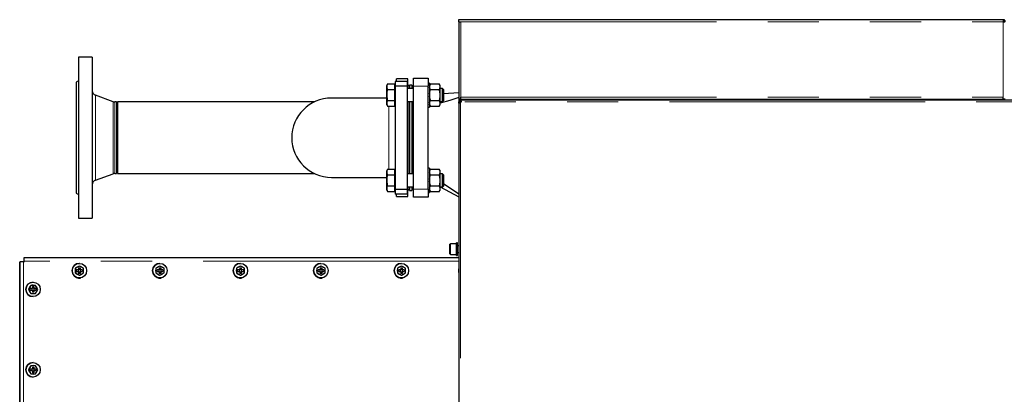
# Model space of a CAD drawing. Header units: millimetres. Extents: x 19 to 257, y 78 to 173.
# Tile 61 of 76: x 154.85 to 179.31, y 163.53 to 172.85. Entities that reach past the tile are written whole.
import ezdxf

# ---------------------------------------------------------------- set-up
doc = ezdxf.new("R2010")
doc.units = ezdxf.units.MM
doc.linetypes.add('PHANTOM', pattern=[12.7, 6.35, -1.27, 1.27, -1.27, 1.27, -1.27])

msp = doc.modelspace()

# ---------------------------------------------------------------- linework, layer by layer
at = {"color": 7, "linetype": 'Continuous', "lineweight": 25}
for p, q in [((165.76, 172.847), (165.81, 172.847)), ((165.76, 172.797), (165.76, 172.847)), ((165.76, 172.797), (165.81, 172.797)), ((165.76, 172.797), (165.76, 172.783)), ((165.76, 172.783), (165.76, 170.867)), ((165.785, 172.792), (165.785, 172.797)), ((165.81, 172.847), (179.28, 172.847)), ((179.28, 172.847), (179.28, 172.797)), ((156.655, 171.912), (156.315, 171.912)), ((156.315, 171.912), (156.315, 167.912)), ((156.655, 171.912), (156.655, 167.912)), ((156.315, 171.326), (156.255, 171.292)), ((156.255, 171.292), (156.255, 168.532)), ((163.991, 171.25), (163.969, 171.212)), ((163.969, 171.18), (163.969, 171.212)), ((163.969, 170.972), (163.969, 171.18)), ((163.991, 171.25), (164.169, 171.25)), ((164.169, 171.18), (164.169, 171.25)), ((164.175, 171.212), (164.169, 171.212)), ((164.169, 171.111), (164.169, 171.18)), ((164.475, 171.312), (164.175, 171.312)), ((164.175, 171.312), (164.175, 171.196)), ((164.475, 171.196), (164.175, 171.196)), ((164.175, 171.196), (164.175, 168.627)), ((164.215, 171.312), (164.215, 171.372)), ((164.495, 171.372), (164.215, 171.372)), ((164.475, 171.312), (164.475, 171.196)), ((164.515, 171.192), (164.475, 171.232)), ((164.475, 171.196), (164.475, 168.627)), ((164.495, 171.212), (164.495, 171.372)), ((164.535, 171.192), (164.495, 171.215)), ((164.535, 171.192), (164.515, 171.192)), ((164.515, 171.192), (164.515, 171.132)), ((164.595, 171.222), (164.535, 171.222)), ((164.535, 171.222), (164.535, 171.132)), ((164.635, 171.232), (164.595, 171.192)), ((164.595, 171.222), (164.595, 171.132)), ((164.635, 171.392), (164.995, 171.392)), ((164.635, 171.192), (164.635, 171.392)), ((164.635, 168.632), (164.635, 171.192)), ((164.995, 171.392), (164.995, 171.192)), ((165.035, 171.272), (164.995, 171.272)), ((164.995, 168.632), (164.995, 171.192)), ((165.035, 171.272), (165.035, 170.672)), ((165.056, 171.25), (165.035, 171.214)), ((165.056, 171.25), (165.275, 171.25)), ((165.295, 171.214), (165.275, 171.25)), ((165.295, 171.196), (165.295, 171.214)), ((165.295, 171.165), (165.295, 171.196)), ((165.295, 171.004), (165.295, 171.165)), ((157.173, 170.808), (156.734, 170.968)), ((163.969, 170.765), (163.969, 170.972)), ((163.991, 171.111), (164.169, 171.111)), ((164.169, 170.972), (164.169, 171.111)), ((164.169, 170.834), (164.169, 170.972)), ((164.635, 171.132), (164.475, 171.132)), ((165.056, 171.111), (165.275, 171.111)), ((165.355, 171.132), (165.295, 171.132)), ((165.295, 170.941), (165.295, 171.004)), ((165.295, 170.78), (165.295, 170.941)), ((165.375, 171.112), (165.355, 171.132)), ((165.355, 170.892), (165.355, 171.132)), ((165.375, 171.112), (165.375, 170.902)), ((165.76, 171.031), (165.375, 171.001)), ((165.81, 170.867), (165.81, 170.917)), ((179.28, 170.867), (179.28, 170.917)), ((157.255, 170.801), (157.214, 170.801)), ((157.255, 170.801), (157.255, 169.023)), ((162.171, 170.801), (157.285, 170.801)), ((157.285, 170.801), (157.285, 169.023)), ((163.969, 170.897), (162.595, 170.897)), ((163.969, 170.732), (163.969, 170.765)), ((163.969, 170.732), (163.991, 170.695)), ((163.991, 170.834), (164.169, 170.834)), ((163.991, 170.695), (164.169, 170.695)), ((164.169, 170.765), (164.169, 170.834)), ((164.169, 170.695), (164.169, 170.765)), ((164.169, 170.732), (164.175, 170.732)), ((164.475, 170.812), (164.635, 170.812)), ((164.515, 170.812), (164.515, 169.011)), ((164.535, 170.812), (164.535, 169.011)), ((164.595, 170.812), (164.595, 169.011)), ((164.995, 170.672), (165.035, 170.672)), ((165.035, 170.73), (165.056, 170.695)), ((165.054, 170.695), (165.035, 170.689)), ((165.056, 170.834), (165.275, 170.834)), ((165.056, 170.695), (165.275, 170.695)), ((165.275, 170.695), (165.295, 170.73)), ((165.295, 170.812), (165.355, 170.812)), ((165.295, 170.749), (165.295, 170.78)), ((165.295, 170.73), (165.295, 170.749)), ((165.355, 170.812), (165.355, 170.892)), ((165.355, 170.812), (165.375, 170.832)), ((165.375, 170.902), (165.375, 170.832)), ((165.76, 170.867), (165.76, 170.802)), ((165.81, 170.867), (165.76, 170.867)), ((165.76, 170.779), (165.76, 170.802)), ((165.76, 170.802), (165.78, 170.802)), ((165.76, 170.779), (165.76, 160.734)), ((165.78, 170.779), (165.76, 170.779)), ((165.78, 170.779), (165.78, 170.802)), ((165.805, 170.802), (165.78, 170.802)), ((165.786, 170.867), (165.786, 170.847)), ((165.786, 170.844), (165.786, 170.847)), ((202.692, 170.847), (165.786, 170.847)), ((165.786, 170.825), (165.786, 170.844)), ((165.816, 170.802), (165.805, 170.802)), ((165.81, 170.867), (179.28, 170.867)), ((167.156, 170.867), (167.156, 170.847)), ((167.208, 170.867), (167.208, 170.847)), ((167.312, 170.867), (167.312, 170.847)), ((167.364, 170.867), (167.364, 170.847)), ((177.156, 170.867), (177.156, 170.847)), ((177.208, 170.867), (177.208, 170.847)), ((177.312, 170.867), (177.312, 170.847)), ((177.364, 170.867), (177.364, 170.847)), ((179.33, 170.867), (179.28, 170.867)), ((156.734, 168.856), (157.173, 169.016)), ((157.214, 169.023), (157.255, 169.023)), ((157.285, 169.023), (162.171, 169.023)), ((163.991, 169.128), (163.969, 169.091)), ((163.969, 169.059), (163.969, 169.091)), ((163.969, 168.851), (163.969, 169.059)), ((163.991, 169.128), (164.169, 169.128)), ((163.991, 168.99), (164.169, 168.99)), ((164.169, 169.059), (164.169, 169.128)), ((164.175, 169.091), (164.169, 169.091)), ((164.169, 168.99), (164.169, 169.059)), ((164.169, 168.851), (164.169, 168.99)), ((164.635, 169.011), (164.475, 169.011)), ((165.035, 169.151), (164.995, 169.151)), ((165.035, 169.151), (165.035, 168.551)), ((165.056, 169.128), (165.035, 169.093)), ((165.056, 169.128), (165.275, 169.128)), ((165.056, 168.99), (165.275, 168.99)), ((165.295, 169.093), (165.275, 169.128)), ((165.295, 169.075), (165.295, 169.093)), ((165.295, 169.043), (165.295, 169.075)), ((165.295, 168.882), (165.295, 169.043)), ((165.355, 169.011), (165.295, 169.011)), ((165.375, 168.991), (165.355, 169.011)), ((165.355, 168.771), (165.355, 169.011)), ((165.375, 168.991), (165.375, 168.781)), ((162.595, 168.927), (163.969, 168.927)), ((163.969, 168.643), (163.969, 168.851)), ((163.991, 168.713), (164.169, 168.713)), ((164.169, 168.713), (164.169, 168.851)), ((164.169, 168.643), (164.169, 168.713)), ((165.056, 168.713), (165.275, 168.713)), ((165.295, 168.82), (165.295, 168.882)), ((165.295, 168.659), (165.295, 168.82)), ((165.355, 168.691), (165.355, 168.771)), ((165.375, 168.781), (165.375, 168.711)), ((165.76, 168.509), (165.375, 168.765)), ((156.255, 168.532), (156.315, 168.497)), ((163.969, 168.611), (163.969, 168.643)), ((163.969, 168.611), (163.991, 168.574)), ((163.991, 168.574), (164.169, 168.574)), ((164.169, 168.574), (164.169, 168.643)), ((164.169, 168.611), (164.175, 168.611)), ((164.475, 168.627), (164.175, 168.627)), ((164.175, 168.627), (164.175, 168.512)), ((164.475, 168.512), (164.175, 168.512)), ((164.215, 168.452), (164.215, 168.512)), ((164.475, 168.691), (164.635, 168.691)), ((164.475, 168.592), (164.515, 168.632)), ((164.475, 168.627), (164.475, 168.512)), ((164.495, 168.609), (164.535, 168.632)), ((164.495, 168.452), (164.495, 168.612)), ((164.515, 168.691), (164.515, 168.632)), ((164.515, 168.632), (164.535, 168.632)), ((164.535, 168.691), (164.535, 168.602)), ((164.535, 168.602), (164.595, 168.602)), ((164.595, 168.691), (164.595, 168.602)), ((164.595, 168.632), (164.635, 168.592)), ((164.635, 168.432), (164.635, 168.632)), ((164.995, 168.632), (164.995, 168.432)), ((164.995, 168.551), (165.035, 168.551)), ((165.035, 168.609), (165.056, 168.574)), ((165.056, 168.574), (165.275, 168.574)), ((165.275, 168.574), (165.295, 168.609)), ((165.295, 168.691), (165.355, 168.691)), ((165.295, 168.69), (165.76, 168.44)), ((165.295, 168.628), (165.295, 168.659)), ((165.295, 168.609), (165.295, 168.628)), ((165.355, 168.691), (165.375, 168.711)), ((164.215, 168.452), (164.495, 168.452)), ((164.995, 168.432), (164.635, 168.432)), ((156.315, 167.912), (156.655, 167.912)), ((165.54, 167.022), (165.54, 167.262)), ((165.7, 167.272), (165.55, 167.272)), ((165.73, 167.299), (165.7, 167.299)), ((165.7, 166.985), (165.7, 167.299)), ((165.73, 166.985), (165.73, 167.299)), ((165.55, 167.012), (165.7, 167.012)), ((165.76, 167.222), (165.73, 167.222)), ((165.73, 167.062), (165.76, 167.062)), ((154.854, 151.457), (154.854, 166.827)), ((154.854, 166.827), (154.864, 166.827)), ((154.946, 166.827), (154.864, 166.827)), ((154.946, 166.827), (154.966, 166.827)), ((154.954, 166.927), (154.954, 166.867)), ((154.964, 166.927), (154.954, 166.927)), ((154.964, 166.867), (154.954, 166.867)), ((165.76, 166.927), (154.964, 166.927)), ((154.964, 166.827), (154.964, 166.847)), ((154.966, 166.827), (154.966, 166.847)), ((156.336, 166.787), (156.335, 166.787)), ((158.335, 166.787), (158.335, 166.787)), ((160.335, 166.787), (160.334, 166.787)), ((162.334, 166.787), (162.333, 166.787)), ((164.333, 166.787), (164.333, 166.787)), ((165.7, 166.985), (165.73, 166.985)), ((156.259, 166.677), (156.236, 166.665)), ((156.238, 166.665), (156.236, 166.665)), ((156.236, 166.665), (156.236, 166.639)), ((156.236, 166.639), (156.236, 166.575)), ((156.236, 166.575), (156.236, 166.549)), ((156.238, 166.549), (156.236, 166.549)), ((156.236, 166.549), (156.259, 166.536)), ((156.338, 166.722), (156.238, 166.665)), ((156.238, 166.665), (156.238, 166.549)), ((156.238, 166.549), (156.338, 166.491)), ((156.314, 166.709), (156.259, 166.677)), ((156.259, 166.536), (156.314, 166.504)), ((156.318, 166.627), (156.268, 166.627)), ((156.268, 166.587), (156.268, 166.627)), ((156.268, 166.587), (156.318, 166.587)), ((156.307, 166.627), (156.307, 166.587)), ((156.336, 166.722), (156.314, 166.709)), ((156.318, 166.677), (156.358, 166.677)), ((156.318, 166.677), (156.318, 166.627)), ((156.357, 166.637), (156.318, 166.637)), ((156.318, 166.587), (156.318, 166.536)), ((156.318, 166.577), (156.357, 166.577)), ((156.358, 166.536), (156.318, 166.536)), ((156.338, 166.722), (156.336, 166.722)), ((156.438, 166.665), (156.338, 166.722)), ((156.338, 166.491), (156.438, 166.549)), ((156.358, 166.677), (156.357, 166.637)), ((156.357, 166.627), (156.357, 166.637)), ((156.357, 166.627), (156.358, 166.627)), ((156.357, 166.577), (156.357, 166.587)), ((156.357, 166.587), (156.358, 166.587)), ((156.357, 166.577), (156.358, 166.536)), ((156.358, 166.627), (156.358, 166.677)), ((156.409, 166.627), (156.358, 166.627)), ((156.358, 166.536), (156.358, 166.587)), ((156.358, 166.587), (156.409, 166.587)), ((156.367, 166.587), (156.367, 166.627)), ((156.409, 166.627), (156.409, 166.587)), ((156.438, 166.549), (156.438, 166.665)), ((158.258, 166.677), (158.236, 166.665)), ((158.238, 166.665), (158.236, 166.665)), ((158.236, 166.665), (158.236, 166.639)), ((158.236, 166.639), (158.236, 166.575)), ((158.236, 166.575), (158.236, 166.549)), ((158.238, 166.549), (158.236, 166.549)), ((158.236, 166.549), (158.258, 166.536)), ((158.338, 166.722), (158.238, 166.665)), ((158.238, 166.665), (158.238, 166.549)), ((158.238, 166.549), (158.338, 166.491)), ((158.314, 166.709), (158.258, 166.677)), ((158.258, 166.536), (158.314, 166.504)), ((158.318, 166.627), (158.267, 166.627)), ((158.267, 166.587), (158.267, 166.627)), ((158.267, 166.587), (158.318, 166.587)), ((158.306, 166.627), (158.306, 166.587)), ((158.336, 166.722), (158.314, 166.709)), ((158.318, 166.677), (158.358, 166.677)), ((158.318, 166.677), (158.318, 166.627)), ((158.356, 166.637), (158.318, 166.637)), ((158.318, 166.587), (158.318, 166.536)), ((158.318, 166.577), (158.356, 166.577)), ((158.358, 166.536), (158.318, 166.536)), ((158.338, 166.722), (158.336, 166.722)), ((158.438, 166.665), (158.338, 166.722)), ((158.338, 166.491), (158.438, 166.549)), ((158.358, 166.677), (158.356, 166.637)), ((158.356, 166.627), (158.356, 166.637)), ((158.356, 166.627), (158.358, 166.627)), ((158.356, 166.577), (158.356, 166.587)), ((158.356, 166.587), (158.358, 166.587)), ((158.356, 166.577), (158.358, 166.536)), ((158.358, 166.627), (158.358, 166.677)), ((158.408, 166.627), (158.358, 166.627)), ((158.358, 166.536), (158.358, 166.587)), ((158.358, 166.587), (158.408, 166.587)), ((158.366, 166.587), (158.366, 166.627)), ((158.408, 166.627), (158.408, 166.587)), ((158.438, 166.549), (158.438, 166.665)), ((160.258, 166.677), (160.235, 166.665)), ((160.237, 166.665), (160.235, 166.665)), ((160.235, 166.665), (160.235, 166.639)), ((160.235, 166.639), (160.235, 166.575)), ((160.235, 166.575), (160.235, 166.549)), ((160.237, 166.549), (160.235, 166.549)), ((160.235, 166.549), (160.258, 166.536)), ((160.337, 166.722), (160.237, 166.665)), ((160.237, 166.665), (160.237, 166.549)), ((160.237, 166.549), (160.337, 166.491)), ((160.313, 166.709), (160.258, 166.677)), ((160.258, 166.536), (160.313, 166.504)), ((160.317, 166.627), (160.267, 166.627)), ((160.267, 166.587), (160.267, 166.627)), ((160.267, 166.587), (160.317, 166.587)), ((160.305, 166.627), (160.305, 166.587)), ((160.335, 166.722), (160.313, 166.709)), ((160.317, 166.677), (160.357, 166.677)), ((160.317, 166.677), (160.317, 166.627)), ((160.355, 166.637), (160.317, 166.637)), ((160.317, 166.587), (160.317, 166.536)), ((160.317, 166.577), (160.355, 166.577)), ((160.357, 166.536), (160.317, 166.536)), ((160.337, 166.722), (160.335, 166.722)), ((160.437, 166.665), (160.337, 166.722)), ((160.337, 166.491), (160.437, 166.549)), ((160.357, 166.677), (160.355, 166.637)), ((160.355, 166.627), (160.355, 166.637)), ((160.355, 166.627), (160.357, 166.627)), ((160.355, 166.577), (160.355, 166.587)), ((160.355, 166.587), (160.357, 166.587)), ((160.355, 166.577), (160.357, 166.536)), ((160.357, 166.627), (160.357, 166.677)), ((160.408, 166.627), (160.357, 166.627)), ((160.357, 166.536), (160.357, 166.587)), ((160.357, 166.587), (160.408, 166.587)), ((160.365, 166.587), (160.365, 166.627)), ((160.408, 166.627), (160.408, 166.587)), ((160.437, 166.549), (160.437, 166.665)), ((162.257, 166.677), (162.235, 166.665)), ((162.237, 166.665), (162.235, 166.665)), ((162.235, 166.665), (162.235, 166.639)), ((162.235, 166.639), (162.235, 166.575)), ((162.235, 166.575), (162.235, 166.549)), ((162.237, 166.549), (162.235, 166.549)), ((162.235, 166.549), (162.257, 166.536)), ((162.337, 166.722), (162.237, 166.665)), ((162.237, 166.665), (162.237, 166.549)), ((162.237, 166.549), (162.337, 166.491)), ((162.312, 166.709), (162.257, 166.677)), ((162.257, 166.536), (162.312, 166.504)), ((162.317, 166.627), (162.266, 166.627)), ((162.266, 166.587), (162.266, 166.627)), ((162.266, 166.587), (162.317, 166.587)), ((162.305, 166.627), (162.305, 166.587)), ((162.335, 166.722), (162.312, 166.709)), ((162.317, 166.677), (162.357, 166.677)), ((162.317, 166.677), (162.317, 166.627)), ((162.355, 166.637), (162.317, 166.637)), ((162.317, 166.587), (162.317, 166.536)), ((162.317, 166.577), (162.355, 166.577)), ((162.357, 166.536), (162.317, 166.536)), ((162.337, 166.722), (162.335, 166.722)), ((162.437, 166.665), (162.337, 166.722)), ((162.337, 166.491), (162.437, 166.549)), ((162.357, 166.677), (162.355, 166.637)), ((162.355, 166.627), (162.355, 166.637)), ((162.355, 166.627), (162.357, 166.627)), ((162.355, 166.577), (162.355, 166.587)), ((162.355, 166.587), (162.357, 166.587)), ((162.355, 166.577), (162.357, 166.536)), ((162.357, 166.627), (162.357, 166.677)), ((162.407, 166.627), (162.357, 166.627)), ((162.357, 166.536), (162.357, 166.587)), ((162.357, 166.587), (162.407, 166.587)), ((162.365, 166.587), (162.365, 166.627)), ((162.407, 166.627), (162.407, 166.587)), ((162.437, 166.549), (162.437, 166.665)), ((164.256, 166.677), (164.234, 166.665)), ((164.236, 166.665), (164.234, 166.665)), ((164.234, 166.665), (164.234, 166.639)), ((164.234, 166.639), (164.234, 166.575)), ((164.234, 166.575), (164.234, 166.549)), ((164.236, 166.549), (164.234, 166.549)), ((164.234, 166.549), (164.256, 166.536)), ((164.336, 166.722), (164.236, 166.665)), ((164.236, 166.665), (164.236, 166.549)), ((164.236, 166.549), (164.336, 166.491)), ((164.312, 166.709), (164.256, 166.677)), ((164.256, 166.536), (164.312, 166.504)), ((164.316, 166.627), (164.266, 166.627)), ((164.266, 166.587), (164.266, 166.627)), ((164.266, 166.587), (164.316, 166.587)), ((164.304, 166.627), (164.304, 166.587)), ((164.334, 166.722), (164.312, 166.709)), ((164.316, 166.677), (164.356, 166.677)), ((164.316, 166.677), (164.316, 166.627)), ((164.354, 166.637), (164.316, 166.637)), ((164.316, 166.587), (164.316, 166.536)), ((164.316, 166.577), (164.354, 166.577)), ((164.356, 166.536), (164.316, 166.536)), ((164.336, 166.722), (164.334, 166.722)), ((164.436, 166.665), (164.336, 166.722)), ((164.336, 166.491), (164.436, 166.549)), ((164.356, 166.677), (164.354, 166.637)), ((164.354, 166.627), (164.354, 166.637)), ((164.354, 166.627), (164.356, 166.627)), ((164.354, 166.577), (164.354, 166.587)), ((164.354, 166.587), (164.356, 166.587)), ((164.354, 166.577), (164.356, 166.536)), ((164.356, 166.627), (164.356, 166.677)), ((164.406, 166.627), (164.356, 166.627)), ((164.356, 166.536), (164.356, 166.587)), ((164.356, 166.587), (164.406, 166.587)), ((164.364, 166.587), (164.364, 166.627)), ((164.406, 166.627), (164.406, 166.587)), ((164.436, 166.549), (164.436, 166.665)), ((155.186, 166.322), (155.186, 166.322)), ((156.314, 166.504), (156.336, 166.491)), ((156.335, 166.427), (156.336, 166.427)), ((156.338, 166.491), (156.336, 166.491)), ((158.314, 166.504), (158.336, 166.491)), ((158.335, 166.427), (158.335, 166.427)), ((158.338, 166.491), (158.336, 166.491)), ((160.313, 166.504), (160.335, 166.491)), ((160.334, 166.427), (160.335, 166.427)), ((160.337, 166.491), (160.335, 166.491)), ((162.312, 166.504), (162.335, 166.491)), ((162.333, 166.427), (162.334, 166.427)), ((162.337, 166.491), (162.335, 166.491)), ((164.312, 166.504), (164.334, 166.491)), ((164.333, 166.427), (164.333, 166.427)), ((164.336, 166.491), (164.334, 166.491)), ((155.084, 166.164), (155.071, 166.142)), ((155.073, 166.142), (155.071, 166.142)), ((155.071, 166.142), (155.084, 166.12)), ((155.131, 166.242), (155.073, 166.142)), ((155.073, 166.142), (155.131, 166.042)), ((155.116, 166.22), (155.084, 166.164)), ((155.084, 166.12), (155.116, 166.064)), ((155.129, 166.242), (155.116, 166.22)), ((155.116, 166.064), (155.129, 166.042)), ((155.169, 166.162), (155.118, 166.162)), ((155.118, 166.122), (155.118, 166.162)), ((155.118, 166.122), (155.169, 166.122)), ((155.131, 166.242), (155.129, 166.242)), ((155.131, 166.042), (155.129, 166.042)), ((155.246, 166.242), (155.131, 166.242)), ((155.131, 166.042), (155.246, 166.042)), ((155.157, 166.162), (155.157, 166.122)), ((155.169, 166.212), (155.209, 166.212)), ((155.169, 166.212), (155.169, 166.162)), ((155.207, 166.172), (155.169, 166.172)), ((155.169, 166.122), (155.169, 166.071)), ((155.169, 166.112), (155.207, 166.112)), ((155.209, 166.071), (155.169, 166.071)), ((155.187, 166.247), (155.186, 166.247)), ((155.186, 166.037), (155.187, 166.037)), ((155.209, 166.212), (155.207, 166.172)), ((155.207, 166.162), (155.207, 166.172)), ((155.207, 166.162), (155.209, 166.162)), ((155.207, 166.112), (155.207, 166.122)), ((155.207, 166.122), (155.209, 166.122)), ((155.207, 166.112), (155.209, 166.071)), ((155.209, 166.162), (155.209, 166.212)), ((155.259, 166.162), (155.209, 166.162)), ((155.209, 166.122), (155.259, 166.122)), ((155.209, 166.071), (155.209, 166.122)), ((155.217, 166.122), (155.217, 166.162)), ((155.304, 166.142), (155.246, 166.242)), ((155.246, 166.042), (155.304, 166.142)), ((155.259, 166.162), (155.259, 166.122)), ((155.186, 165.962), (155.186, 165.962)), ((155.186, 164.322), (155.186, 164.322)), ((155.084, 164.164), (155.071, 164.142)), ((155.073, 164.142), (155.071, 164.142)), ((155.071, 164.142), (155.084, 164.12)), ((155.131, 164.242), (155.073, 164.142)), ((155.073, 164.142), (155.131, 164.042)), ((155.116, 164.22), (155.084, 164.164)), ((155.084, 164.12), (155.116, 164.064)), ((155.129, 164.242), (155.116, 164.22)), ((155.169, 164.162), (155.118, 164.162)), ((155.118, 164.122), (155.118, 164.162)), ((155.118, 164.122), (155.169, 164.122)), ((155.131, 164.242), (155.129, 164.242)), ((155.246, 164.242), (155.131, 164.242)), ((155.157, 164.162), (155.157, 164.122)), ((155.169, 164.212), (155.209, 164.212)), ((155.169, 164.212), (155.169, 164.162)), ((155.207, 164.172), (155.169, 164.172)), ((155.169, 164.122), (155.169, 164.071)), ((155.169, 164.112), (155.207, 164.112)), ((155.209, 164.071), (155.169, 164.071)), ((155.187, 164.247), (155.186, 164.247)), ((155.209, 164.212), (155.207, 164.172)), ((155.207, 164.162), (155.207, 164.172)), ((155.207, 164.162), (155.209, 164.162)), ((155.207, 164.112), (155.207, 164.122)), ((155.207, 164.122), (155.209, 164.122)), ((155.207, 164.112), (155.209, 164.071)), ((155.209, 164.162), (155.209, 164.212)), ((155.259, 164.162), (155.209, 164.162)), ((155.209, 164.122), (155.259, 164.122)), ((155.209, 164.071), (155.209, 164.122)), ((155.217, 164.122), (155.217, 164.162)), ((155.304, 164.142), (155.246, 164.242)), ((155.246, 164.042), (155.304, 164.142)), ((155.259, 164.162), (155.259, 164.122)), ((155.116, 164.064), (155.129, 164.042)), ((155.131, 164.042), (155.129, 164.042)), ((155.131, 164.042), (155.246, 164.042)), ((155.186, 164.037), (155.187, 164.037)), ((155.186, 163.962), (155.186, 163.962))]:
    msp.add_line(p, q, dxfattribs=at)
at = {"color": 8, "linetype": 'PHANTOM', "lineweight": 18}
for p, q in [((165.81, 172.797), (165.81, 170.917)), ((165.81, 172.797), (179.28, 172.797)), ((179.28, 170.917), (179.28, 172.797)), ((164.995, 171.192), (164.635, 171.192)), ((156.734, 170.968), (156.734, 168.856)), ((165.81, 170.917), (179.28, 170.917)), ((157.173, 170.808), (157.173, 169.016)), ((157.214, 170.801), (157.214, 169.023)), ((165.805, 170.802), (165.805, 170.779)), ((165.805, 170.779), (165.805, 160.734)), ((202.737, 170.802), (165.816, 170.802)), ((164.635, 168.632), (164.995, 168.632)), ((165.55, 167.272), (165.55, 167.012)), ((154.864, 166.827), (154.864, 151.457)), ((154.946, 166.827), (154.946, 151.457)), ((154.964, 166.927), (154.964, 166.867)), ((154.966, 166.847), (154.964, 166.847)), ((165.76, 166.847), (154.966, 166.847))]:
    msp.add_line(p, q, dxfattribs=at)
at = {"color": 7, "linetype": 'Continuous', "lineweight": 25, "flags": 128}
for points in [[(165.76, 170.909), (165.533, 170.84), (165.295, 170.768)], [(155.186, 166.247), (155.159, 166.243), (155.154, 166.242)], [(155.154, 166.042), (155.159, 166.04), (155.186, 166.037)], [(155.186, 164.247), (155.159, 164.243), (155.154, 164.242)], [(155.154, 164.042), (155.159, 164.04), (155.186, 164.037)]]:
    msp.add_lwpolyline(points, dxfattribs=at)
at = {"color": 7, "linetype": 'Continuous', "lineweight": 25}
for centre in [(156.336, 166.607), (158.335, 166.607), (160.335, 166.607), (162.334, 166.607), (164.333, 166.607), (155.186, 166.142), (155.186, 164.142)]:
    msp.add_circle(centre, 0.18, dxfattribs=at)
for centre, radius, start, end in [((156.775, 171.081), 0.12, 180, 250), ((157.214, 170.921), 0.12, 250, 270), ((162.595, 169.912), 0.985, 90, 270), ((165.786, 170.802), 0.03, 310.8816, 359.9332), ((157.214, 168.903), 0.12, 90, 110), ((156.775, 168.743), 0.12, 110, 180), ((165.55, 167.262), 0.01, 90, 180), ((165.55, 167.022), 0.01, 180, 270), ((154.155, 166.867), 0.811, 358.5865, 4.2457), ((154.761, 166.852), 0.203, 358.5888, 4.2416), ((156.335, 166.607), 0.18, 90.0131, 269.9869), ((158.335, 166.607), 0.18, 90.0131, 269.9869), ((160.334, 166.607), 0.18, 90.0132, 269.9868), ((162.333, 166.607), 0.18, 90.013, 269.987), ((164.333, 166.607), 0.18, 90.0129, 269.9871), ((156.336, 166.607), 0.105, 161.384, 198.616), ((156.336, 166.607), 0.105, 162.2516, 197.7484), ((156.336, 166.607), 0.105, 101.8144, 138.202), ((156.336, 166.607), 0.105, 221.7994, 258.186), ((156.336, 166.607), 0.105, 102.2531, 137.7625), ((156.336, 166.607), 0.105, 222.236, 257.7483), ((156.336, 166.607), 0.105, 44.1021, 75.8816), ((156.336, 166.607), 0.105, 284.1179, 315.8963), ((156.336, 166.607), 0.105, 346.2274, 13.7726), ((158.335, 166.607), 0.105, 161.3877, 198.6123), ((158.336, 166.607), 0.105, 162.2523, 197.7477), ((158.335, 166.607), 0.105, 101.8147, 138.2021), ((158.335, 166.607), 0.105, 221.7993, 258.1856), ((158.336, 166.607), 0.105, 102.2537, 137.7619), ((158.336, 166.607), 0.105, 222.2366, 257.7477), ((158.336, 166.607), 0.105, 44.1023, 75.8808), ((158.336, 166.607), 0.105, 284.1187, 315.8961), ((158.336, 166.607), 0.105, 346.2265, 13.7735), ((160.335, 166.607), 0.105, 161.3914, 198.6086), ((160.335, 166.607), 0.105, 162.2541, 197.7459), ((160.335, 166.607), 0.105, 101.8138, 138.2031), ((160.335, 166.607), 0.105, 221.7983, 258.1866), ((160.335, 166.607), 0.105, 102.2526, 137.7631), ((160.335, 166.607), 0.105, 222.2354, 257.7489), ((160.335, 166.607), 0.105, 44.1016, 75.8815), ((160.335, 166.607), 0.105, 284.118, 315.8968), ((160.335, 166.607), 0.105, 346.2265, 13.7735), ((162.334, 166.607), 0.105, 161.384, 198.616), ((162.335, 166.607), 0.105, 162.2504, 197.7496), ((162.334, 166.607), 0.105, 101.8127, 138.2042), ((162.334, 166.607), 0.105, 221.7972, 258.1877), ((162.335, 166.607), 0.105, 102.2537, 137.7619), ((162.335, 166.607), 0.105, 222.2366, 257.7477), ((162.335, 166.607), 0.105, 44.103, 75.8801), ((162.335, 166.607), 0.105, 284.1195, 315.8954), ((162.335, 166.607), 0.105, 346.2265, 13.7735), ((164.334, 166.607), 0.105, 161.3914, 198.6086), ((164.334, 166.607), 0.105, 162.2541, 197.7459), ((164.333, 166.607), 0.105, 101.815, 138.2009), ((164.333, 166.607), 0.105, 221.8005, 258.1854), ((164.334, 166.607), 0.105, 102.2537, 137.7619), ((164.334, 166.607), 0.105, 222.2366, 257.7477), ((164.334, 166.607), 0.105, 44.1008, 75.8823), ((164.334, 166.607), 0.105, 284.1172, 315.8976), ((164.334, 166.607), 0.105, 346.2283, 13.7717), ((165.932, 166.607), 0.18, 162.8429, 197.1571), ((165.933, 166.607), 0.18, 163.6643, 196.3357), ((155.186, 166.142), 0.18, 90.013, 269.987), ((156.335, 166.482), 0.065, 230.5522, 309.1123), ((158.335, 166.482), 0.065, 230.5516, 309.1129), ((160.334, 166.482), 0.065, 230.553, 309.1116), ((162.333, 166.482), 0.065, 230.5518, 309.1128), ((164.333, 166.482), 0.065, 230.5515, 309.1131), ((155.186, 166.142), 0.105, 131.5064, 168.5089), ((155.186, 166.142), 0.105, 191.4911, 228.4936), ((155.187, 166.142), 0.105, 132.2583, 167.7567), ((155.187, 166.142), 0.105, 192.2422, 227.7429), ((155.187, 166.142), 0.105, 72.2438, 107.7562), ((155.187, 166.142), 0.105, 252.2438, 287.7562), ((155.187, 166.142), 0.105, 15.623, 44.3616), ((155.187, 166.142), 0.105, 315.6366, 344.3787), ((155.186, 164.142), 0.18, 90.0131, 269.9869), ((155.186, 164.142), 0.105, 131.5054, 168.5099), ((155.186, 164.142), 0.105, 191.4928, 228.4909), ((155.187, 164.142), 0.105, 132.2571, 167.7578), ((155.187, 164.142), 0.105, 192.244, 227.741), ((155.187, 164.142), 0.105, 72.2438, 107.7562), ((155.187, 164.142), 0.105, 15.6249, 44.3598), ((155.187, 164.142), 0.105, 315.6392, 344.3761), ((155.187, 164.142), 0.105, 252.2387, 287.7613)]:
    msp.add_arc(centre, radius, start, end, dxfattribs=at)
for points, knots in [([(165.76, 172.783), (165.761, 172.784), (165.762, 172.786), (165.771, 172.789), (165.784, 172.792), (165.798, 172.795), (165.807, 172.796), (165.81, 172.797)], [0, 0, 0, 0, 0.21817, 0.436348, 0.654506, 0.872653, 1, 1, 1, 1]), ([(179.33, 172.797), (179.33, 172.803), (179.329, 172.814), (179.32, 172.829), (179.307, 172.84), (179.293, 172.846), (179.284, 172.847), (179.28, 172.847)], [0, 0, 0, 0, 0.218156, 0.43632, 0.654482, 0.872655, 1, 1, 1, 1]), ([(179.305, 172.797), (179.305, 172.8), (179.304, 172.806), (179.3, 172.814), (179.292, 172.819), (179.286, 172.822), (179.281, 172.822), (179.28, 172.822)], [0, 0, 0, 0, 0.228364, 0.456769, 0.685058, 0.913326, 1, 1, 1, 1]), ([(179.28, 172.797), (179.286, 172.796), (179.297, 172.794), (179.313, 172.791), (179.324, 172.788), (179.33, 172.785), (179.33, 172.783), (179.33, 172.783)], [0, 0, 0, 0, 0.218164, 0.4363, 0.654501, 0.872655, 1, 1, 1, 1]), ([(163.991, 171.25), (163.986, 171.241), (163.977, 171.223), (163.97, 171.2), (163.97, 171.185), (163.969, 171.18)], [0, 0, 0, 0, 0.388499, 0.78085, 1, 1, 1, 1]), ([(163.969, 171.18), (163.97, 171.171), (163.972, 171.152), (163.981, 171.129), (163.988, 171.115), (163.991, 171.111)], [0, 0, 0, 0, 0.399474, 0.805202, 1, 1, 1, 1]), ([(165.035, 171.196), (165.036, 171.2), (165.039, 171.218), (165.049, 171.236), (165.056, 171.25)], [0, 0, 0, 0, 0.230811, 1, 1, 1, 1]), ([(165.056, 171.111), (165.053, 171.117), (165.043, 171.134), (165.038, 171.152), (165.035, 171.165)], [0, 0, 0, 0, 0.316667, 1, 1, 1, 1]), ([(165.295, 171.196), (165.295, 171.2), (165.291, 171.218), (165.282, 171.236), (165.275, 171.25)], [0, 0, 0, 0, 0.230811, 1, 1, 1, 1]), ([(165.275, 171.111), (165.278, 171.117), (165.288, 171.134), (165.292, 171.152), (165.295, 171.165)], [0, 0, 0, 0, 0.316667, 1, 1, 1, 1]), ([(163.991, 171.111), (163.985, 171.089), (163.973, 171.043), (163.97, 170.996), (163.969, 170.972)], [0, 0, 0, 0, 0.495459, 1, 1, 1, 1]), ([(163.969, 170.972), (163.969, 170.969), (163.97, 170.944), (163.974, 170.897), (163.985, 170.855), (163.991, 170.834)], [0, 0, 0, 0, 0.0701004, 0.5307887, 1, 1, 1, 1]), ([(165.035, 171.004), (165.035, 171.005), (165.038, 171.041), (165.047, 171.077), (165.056, 171.111)], [0, 0, 0, 0, 0.03001, 1, 1, 1, 1]), ([(165.056, 170.834), (165.055, 170.838), (165.045, 170.873), (165.04, 170.909), (165.035, 170.941)], [0, 0, 0, 0, 0.1077954, 1, 1, 1, 1]), ([(165.295, 171.004), (165.295, 171.005), (165.292, 171.041), (165.284, 171.077), (165.275, 171.111)], [0, 0, 0, 0, 0.03001, 1, 1, 1, 1]), ([(165.275, 170.834), (165.276, 170.838), (165.286, 170.873), (165.291, 170.909), (165.295, 170.941)], [0, 0, 0, 0, 0.1077954, 1, 1, 1, 1]), ([(163.991, 170.834), (163.985, 170.823), (163.973, 170.8), (163.97, 170.776), (163.969, 170.765)], [0, 0, 0, 0, 0.495456, 1, 1, 1, 1]), ([(163.969, 170.765), (163.969, 170.763), (163.97, 170.751), (163.974, 170.727), (163.985, 170.706), (163.991, 170.695)], [0, 0, 0, 0, 0.070091, 0.530788, 1, 1, 1, 1]), ([(165.035, 170.78), (165.035, 170.781), (165.038, 170.799), (165.047, 170.817), (165.056, 170.834)], [0, 0, 0, 0, 0.030006, 1, 1, 1, 1]), ([(165.056, 170.695), (165.055, 170.697), (165.045, 170.715), (165.04, 170.733), (165.035, 170.749)], [0, 0, 0, 0, 0.107785, 1, 1, 1, 1]), ([(165.295, 170.78), (165.295, 170.781), (165.292, 170.799), (165.284, 170.817), (165.275, 170.834)], [0, 0, 0, 0, 0.030006, 1, 1, 1, 1]), ([(165.275, 170.695), (165.276, 170.697), (165.286, 170.715), (165.291, 170.733), (165.295, 170.749)], [0, 0, 0, 0, 0.107785, 1, 1, 1, 1]), ([(165.805, 170.779), (165.803, 170.778), (165.797, 170.776), (165.789, 170.774), (165.781, 170.772), (165.773, 170.772), (165.767, 170.772), (165.763, 170.774), (165.761, 170.776), (165.76, 170.778), (165.76, 170.779)], [0, 0, 0, 0, 0.115357, 0.238994, 0.368157, 0.499961, 0.631834, 0.760896, 0.883224, 1, 1, 1, 1]), ([(165.788, 170.772), (165.786, 170.772), (165.784, 170.772), (165.782, 170.774), (165.781, 170.776), (165.78, 170.778), (165.78, 170.779)], [0, 0, 0, 0, 0.249811, 0.499895, 0.747544, 1, 1, 1, 1]), ([(165.786, 170.844), (165.788, 170.844), (165.792, 170.844), (165.798, 170.842), (165.803, 170.84), (165.807, 170.836), (165.811, 170.83), (165.814, 170.822), (165.815, 170.812), (165.816, 170.805), (165.816, 170.802)], [0, 0, 0, 0, 0.088504, 0.183959, 0.29106, 0.411848, 0.545627, 0.690513, 0.84195, 1, 1, 1, 1]), ([(165.786, 170.825), (165.79, 170.825), (165.796, 170.825), (165.802, 170.823), (165.807, 170.821), (165.811, 170.817), (165.814, 170.813), (165.815, 170.808), (165.816, 170.804), (165.816, 170.802)], [0, 0, 0, 0, 0.249267, 0.374508, 0.499744, 0.624895, 0.749986, 0.874007, 1, 1, 1, 1]), ([(163.991, 169.128), (163.986, 169.119), (163.977, 169.102), (163.97, 169.078), (163.97, 169.064), (163.969, 169.059)], [0, 0, 0, 0, 0.388499, 0.78085, 1, 1, 1, 1]), ([(163.969, 169.059), (163.97, 169.05), (163.972, 169.031), (163.981, 169.008), (163.988, 168.994), (163.991, 168.99)], [0, 0, 0, 0, 0.399474, 0.805202, 1, 1, 1, 1]), ([(163.991, 168.99), (163.985, 168.967), (163.973, 168.922), (163.97, 168.875), (163.969, 168.851)], [0, 0, 0, 0, 0.495459, 1, 1, 1, 1]), ([(165.035, 169.075), (165.036, 169.079), (165.039, 169.097), (165.049, 169.115), (165.056, 169.128)], [0, 0, 0, 0, 0.230811, 1, 1, 1, 1]), ([(165.056, 168.99), (165.053, 168.995), (165.043, 169.013), (165.038, 169.031), (165.035, 169.043)], [0, 0, 0, 0, 0.316667, 1, 1, 1, 1]), ([(165.035, 168.882), (165.035, 168.883), (165.038, 168.92), (165.047, 168.955), (165.056, 168.99)], [0, 0, 0, 0, 0.03001, 1, 1, 1, 1]), ([(165.295, 169.075), (165.295, 169.079), (165.291, 169.097), (165.282, 169.115), (165.275, 169.128)], [0, 0, 0, 0, 0.230811, 1, 1, 1, 1]), ([(165.275, 168.99), (165.278, 168.995), (165.288, 169.013), (165.292, 169.031), (165.295, 169.043)], [0, 0, 0, 0, 0.316667, 1, 1, 1, 1]), ([(165.295, 168.882), (165.295, 168.883), (165.292, 168.92), (165.284, 168.955), (165.275, 168.99)], [0, 0, 0, 0, 0.03001, 1, 1, 1, 1]), ([(163.969, 168.851), (163.969, 168.848), (163.97, 168.823), (163.974, 168.776), (163.985, 168.734), (163.991, 168.713)], [0, 0, 0, 0, 0.0701004, 0.5307887, 1, 1, 1, 1]), ([(163.991, 168.713), (163.985, 168.701), (163.973, 168.679), (163.97, 168.655), (163.969, 168.643)], [0, 0, 0, 0, 0.495456, 1, 1, 1, 1]), ([(165.056, 168.713), (165.055, 168.716), (165.045, 168.751), (165.04, 168.788), (165.035, 168.82)], [0, 0, 0, 0, 0.1077954, 1, 1, 1, 1]), ([(165.035, 168.659), (165.035, 168.659), (165.038, 168.678), (165.047, 168.695), (165.056, 168.713)], [0, 0, 0, 0, 0.030006, 1, 1, 1, 1]), ([(165.275, 168.713), (165.276, 168.716), (165.286, 168.751), (165.291, 168.788), (165.295, 168.82)], [0, 0, 0, 0, 0.1077954, 1, 1, 1, 1]), ([(165.295, 168.659), (165.295, 168.659), (165.292, 168.678), (165.284, 168.695), (165.275, 168.713)], [0, 0, 0, 0, 0.030006, 1, 1, 1, 1]), ([(163.969, 168.643), (163.969, 168.642), (163.97, 168.629), (163.974, 168.606), (163.985, 168.585), (163.991, 168.574)], [0, 0, 0, 0, 0.070091, 0.530788, 1, 1, 1, 1]), ([(165.056, 168.574), (165.055, 168.576), (165.045, 168.593), (165.04, 168.612), (165.035, 168.628)], [0, 0, 0, 0, 0.107785, 1, 1, 1, 1]), ([(165.275, 168.574), (165.276, 168.576), (165.286, 168.593), (165.291, 168.612), (165.295, 168.628)], [0, 0, 0, 0, 0.107785, 1, 1, 1, 1])]:
    msp.add_open_spline(points, degree=3, knots=knots, dxfattribs=at)
at = {"color": 8, "linetype": 'PHANTOM', "lineweight": 18}
msp.add_open_spline([(164.02, 169.128), (164.02, 169.143), (164.02, 169.174), (164.02, 169.233), (164.021, 169.316), (164.021, 169.408), (164.021, 169.507), (164.021, 169.61), (164.021, 169.718), (164.021, 169.828), (164.021, 169.918), (164.021, 170.015), (164.021, 170.137), (164.021, 170.25), (164.021, 170.351), (164.021, 170.448), (164.02, 170.538), (164.02, 170.618), (164.02, 170.666), (164.02, 170.688), (164.02, 170.695)], degree=3, knots=[0, 0, 0, 0, 0.042821, 0.089121, 0.135422, 0.225307, 0.271595, 0.317882, 0.407764, 0.454051, 0.500337, 0.556832, 0.613955, 0.703892, 0.750209, 0.796526, 0.886561, 0.932929, 0.979298, 1, 1, 1, 1], dxfattribs=at)

doc.saveas('drawing.dxf')
